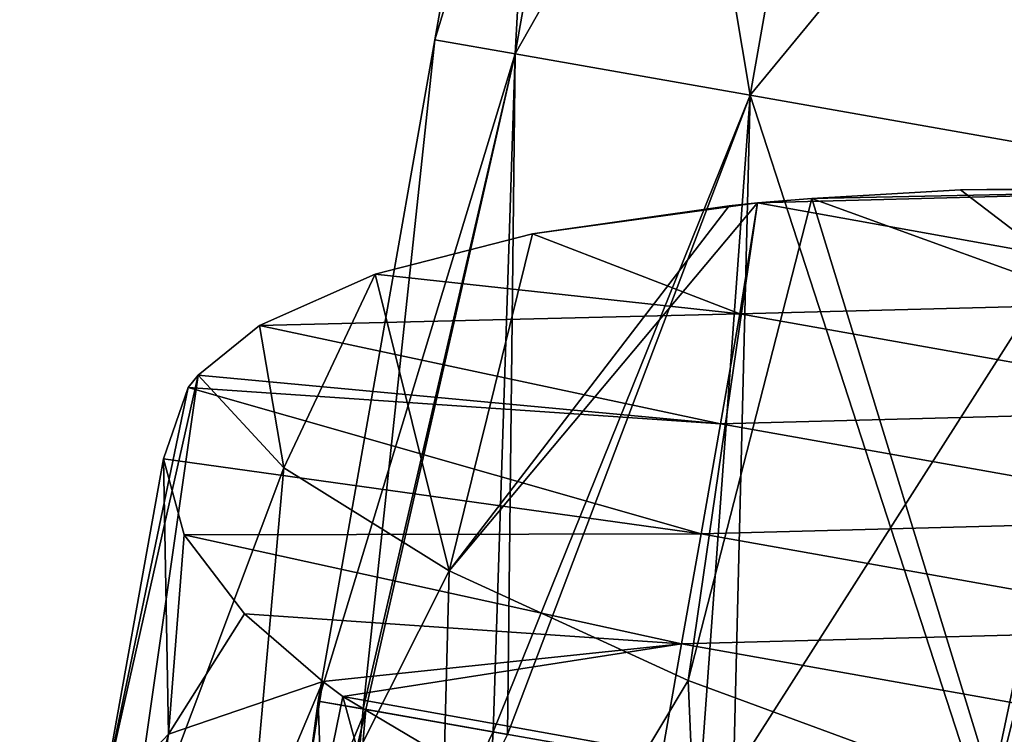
# Model space of a CAD drawing. Extents: x -65 to 803, y -691 to 80.
# Tile 216 of 256: x 638 to 654, y -440 to -429. Entities that reach past the tile are written whole.
import ezdxf

# ---------------------------------------------------------------- set-up
doc = ezdxf.new("R2010")
doc.units = 0
doc.header["$LTSCALE"] = 101.851852
for name, color, linetype in [('19', 7, 'CONTINUOUS'), ('48', 7, 'CONTINUOUS'), ('5', 7, 'CONTINUOUS'), ('6', 7, 'CONTINUOUS'), ('7', 7, 'CONTINUOUS'), ('8', 7, 'CONTINUOUS')]:
    doc.layers.add(name, color=color, linetype=linetype)

msp = doc.modelspace()

# ---------------------------------------------------------------- linework, layer by layer
at = {"layer": '19', "color": 7, "linetype": 'CONTINUOUS'}
for points in [[(657.334, -431.483, -33.311), (655.591, -433.484, -32.199), (653.041, -431.538, -29.551), (657.334, -431.483, -33.311)], [(655.591, -433.484, -32.199), (650.615, -431.676, -26.929), (653.041, -431.538, -29.551), (655.591, -433.484, -32.199)], [(648.594, -439.551, -26.159), (644.693, -437.76, -19.801), (649.724, -431.751, -25.851), (648.594, -439.551, -26.159)], [(649.724, -431.751, -25.851), (644.693, -437.76, -19.801), (649.261, -431.797, -25.262), (649.724, -431.751, -25.851)], [(649.261, -431.797, -25.262), (644.693, -437.76, -19.801), (646.052, -432.258, -20.503), (649.261, -431.797, -25.262)], [(653.589, -441.388, -31.682), (648.594, -439.551, -26.159), (650.615, -431.676, -26.929), (653.589, -441.388, -31.682)], [(650.615, -431.676, -26.929), (648.594, -439.551, -26.159), (649.724, -431.751, -25.851), (650.615, -431.676, -26.929)], [(655.591, -433.484, -32.199), (653.589, -441.388, -31.682), (650.615, -431.676, -26.929), (655.591, -433.484, -32.199)], [(646.052, -432.258, -20.503), (644.693, -437.76, -19.801), (643.483, -432.912, -15.374), (646.052, -432.258, -20.503)], [(643.483, -432.912, -15.374), (641.993, -436.078, -12.783), (641.597, -433.752, -9.943), (643.483, -432.912, -15.374)], [(644.693, -437.76, -19.801), (641.993, -436.078, -12.783), (643.483, -432.912, -15.374), (644.693, -437.76, -19.801)], [(659.497, -443.201, -36.167), (653.589, -441.388, -31.682), (655.591, -433.484, -32.199), (659.497, -443.201, -36.167)], [(641.993, -436.078, -12.783), (640.595, -434.563, -5.367), (641.597, -433.752, -9.943), (641.993, -436.078, -12.783)], [(639.391, -443.017, -7.237), (639.014, -441.591, 0.694), (640.595, -434.563, -5.367), (639.391, -443.017, -7.237)], [(640.595, -434.563, -5.367), (639.014, -441.591, 0.694), (640.433, -434.767, -4.289), (640.595, -434.563, -5.367)], [(641.993, -436.078, -12.783), (639.391, -443.017, -7.237), (640.595, -434.563, -5.367), (641.993, -436.078, -12.783)], [(640.433, -434.767, -4.289), (639.014, -441.591, 0.694), (640.032, -435.928, 1.418), (640.433, -434.767, -4.289)], [(639.014, -441.591, 0.694), (640.112, -440.426, 8.595), (640.032, -435.928, 1.418), (639.014, -441.591, 0.694)], [(640.032, -435.928, 1.418), (640.112, -440.426, 8.595), (640.367, -437.173, 6.914), (640.032, -435.928, 1.418)], [(641.229, -444.655, -14.904), (639.391, -443.017, -7.237), (641.993, -436.078, -12.783), (641.229, -444.655, -14.904)], [(644.693, -437.76, -19.801), (641.229, -444.655, -14.904), (641.993, -436.078, -12.783), (644.693, -437.76, -19.801)], [(640.367, -437.173, 6.914), (640.112, -440.426, 8.595), (641.353, -438.463, 12.083), (640.367, -437.173, 6.914)], [(644.466, -446.454, -22.05), (641.229, -444.655, -14.904), (644.693, -437.76, -19.801), (644.466, -446.454, -22.05)], [(648.594, -439.551, -26.159), (644.466, -446.454, -22.05), (644.693, -437.76, -19.801), (648.594, -439.551, -26.159)], [(640.112, -440.426, 8.595), (642.633, -439.568, 16.16), (641.353, -438.463, 12.083), (640.112, -440.426, 8.595)], [(642.633, -439.568, 16.16), (640.112, -440.426, 8.595), (638.905, -448.419, 9.506), (642.633, -439.568, 16.16)], [(641.356, -447.645, 16.509), (642.633, -439.568, 16.16), (638.905, -448.419, 9.506), (641.356, -447.645, 16.509)], [(642.96, -439.81, 17.01), (642.633, -439.568, 16.16), (641.356, -447.645, 16.509), (642.96, -439.81, 17.01)], [(648.977, -448.345, -28.404), (644.466, -446.454, -22.05), (648.594, -439.551, -26.159), (648.977, -448.345, -28.404)], [(653.589, -441.388, -31.682), (648.977, -448.345, -28.404), (648.594, -439.551, -26.159), (653.589, -441.388, -31.682)], [(644.961, -447.122, 23.007), (642.96, -439.81, 17.01), (641.356, -447.645, 16.509), (644.961, -447.122, 23.007)], [(646.641, -442, 24.151), (642.96, -439.81, 17.01), (644.961, -447.122, 23.007), (646.641, -442, 24.151)], [(640.112, -440.426, 8.595), (639.014, -441.591, 0.694), (637.684, -449.438, 2.223), (640.112, -440.426, 8.595)], [(638.905, -448.419, 9.506), (640.112, -440.426, 8.595), (637.684, -449.438, 2.223), (638.905, -448.419, 9.506)]]:
    msp.add_3dface(points, dxfattribs=at)
at = {"layer": '48', "color": 7, "linetype": 'CONTINUOUS'}
for points in [[(658.788, -431.509, -34.38), (657.334, -431.483, -33.311), (653.041, -431.538, -29.551), (658.788, -431.509, -34.38)], [(650.615, -431.676, -26.929), (649.724, -431.751, -25.851), (658.788, -431.509, -34.38), (650.615, -431.676, -26.929)], [(658.788, -431.509, -34.38), (649.724, -431.751, -25.851), (658.507, -433.326, -25.73), (658.788, -431.509, -34.38)], [(650.615, -431.676, -26.929), (658.788, -431.509, -34.38), (653.041, -431.538, -29.551), (650.615, -431.676, -26.929)], [(649.724, -431.751, -25.851), (649.261, -431.797, -25.262), (646.052, -432.258, -20.503), (649.724, -431.751, -25.851)], [(649.724, -431.751, -25.851), (646.052, -432.258, -20.503), (649.439, -433.56, -17.238), (649.724, -431.751, -25.851)], [(658.507, -433.326, -25.73), (649.724, -431.751, -25.851), (649.439, -433.56, -17.238), (658.507, -433.326, -25.73)], [(646.052, -432.258, -20.503), (643.483, -432.912, -15.374), (649.439, -433.56, -17.238), (646.052, -432.258, -20.503)], [(643.483, -432.912, -15.374), (641.597, -433.752, -9.943), (649.439, -433.56, -17.238), (643.483, -432.912, -15.374)], [(658.19, -435.121, -17.153), (658.507, -433.326, -25.73), (649.439, -433.56, -17.238), (658.19, -435.121, -17.153)], [(641.597, -433.752, -9.943), (649.122, -435.357, -8.652), (649.439, -433.56, -17.238), (641.597, -433.752, -9.943)], [(649.122, -435.357, -8.652), (658.19, -435.121, -17.153), (649.439, -433.56, -17.238), (649.122, -435.357, -8.652)], [(641.597, -433.752, -9.943), (640.595, -434.563, -5.367), (649.122, -435.357, -8.652), (641.597, -433.752, -9.943)], [(640.595, -434.563, -5.367), (640.433, -434.767, -4.289), (649.122, -435.357, -8.652), (640.595, -434.563, -5.367)], [(640.433, -434.767, -4.289), (640.032, -435.928, 1.418), (648.805, -437.155, -0.067), (640.433, -434.767, -4.289)], [(640.433, -434.767, -4.289), (648.805, -437.155, -0.067), (649.122, -435.357, -8.652), (640.433, -434.767, -4.289)], [(657.873, -436.917, -8.576), (658.19, -435.121, -17.153), (649.122, -435.357, -8.652), (657.873, -436.917, -8.576)], [(648.805, -437.155, -0.067), (657.873, -436.917, -8.576), (649.122, -435.357, -8.652), (648.805, -437.155, -0.067)], [(640.032, -435.928, 1.418), (640.367, -437.173, 6.914), (648.805, -437.155, -0.067), (640.032, -435.928, 1.418)], [(657.557, -438.712, 0.002), (657.873, -436.917, -8.576), (648.805, -437.155, -0.067), (657.557, -438.712, 0.002)], [(640.367, -437.173, 6.914), (648.488, -438.952, 8.519), (648.805, -437.155, -0.067), (640.367, -437.173, 6.914)], [(640.367, -437.173, 6.914), (641.353, -438.463, 12.083), (648.488, -438.952, 8.519), (640.367, -437.173, 6.914)], [(648.488, -438.952, 8.519), (657.557, -438.712, 0.002), (648.805, -437.155, -0.067), (648.488, -438.952, 8.519)], [(641.353, -438.463, 12.083), (642.633, -439.568, 16.16), (648.488, -438.952, 8.519), (641.353, -438.463, 12.083)], [(657.24, -440.508, 8.579), (657.557, -438.712, 0.002), (648.488, -438.952, 8.519), (657.24, -440.508, 8.579)], [(642.633, -439.568, 16.16), (642.96, -439.81, 17.01), (648.488, -438.952, 8.519), (642.633, -439.568, 16.16)], [(642.96, -439.81, 17.01), (648.171, -440.749, 17.104), (648.488, -438.952, 8.519), (642.96, -439.81, 17.01)], [(648.171, -440.749, 17.104), (657.24, -440.508, 8.579), (648.488, -438.952, 8.519), (648.171, -440.749, 17.104)], [(642.96, -439.81, 17.01), (646.641, -442, 24.151), (648.171, -440.749, 17.104), (642.96, -439.81, 17.01)]]:
    msp.add_3dface(points, dxfattribs=at)
at = {"layer": '5', "linetype": 'CONTINUOUS'}
for points in [[(642.558, -439.887), (643.334, -440.023, -7.802), (642.16, -442.825, 0), (642.558, -439.887)], [(642, -445.785, -0.262), (642, -445.785, 0), (643.334, -440.023, -7.802), (642, -445.785, -0.262)], [(643.334, -440.023, -7.802), (642, -445.785, 0), (642.16, -442.825, 0), (643.334, -440.023, -7.802)], [(642.003, -445.786, -0.523), (642, -445.785, -0.262), (643.334, -440.023, -7.802), (642.003, -445.786, -0.523)], [(642.818, -445.929, -7.961), (642.003, -445.786, -0.523), (643.334, -440.023, -7.802), (642.818, -445.929, -7.961)], [(645.645, -440.431, -15.32), (642.818, -445.929, -7.961), (643.334, -440.023, -7.802), (645.645, -440.431, -15.32)]]:
    msp.add_3dface(points, dxfattribs=at)
at = {"layer": '6', "linetype": 'CONTINUOUS'}
for points in [[(642.76, -445.919, 7.674), (642.558, -439.887), (642.16, -442.825, 0), (642.76, -445.919, 7.674)], [(642.558, -439.887), (642.76, -445.919, 7.674), (643.288, -440.015, 7.571), (642.558, -439.887)], [(643.288, -440.015, 7.571), (642.76, -445.919, 7.674), (645.414, -440.39, 14.758), (643.288, -440.015, 7.571)], [(642.76, -445.919, 7.674), (645.023, -446.318, 15.072), (645.414, -440.39, 14.758), (642.76, -445.919, 7.674)], [(645.414, -440.39, 14.758), (645.023, -446.318, 15.072), (648.804, -440.988, 21.319), (645.414, -440.39, 14.758)]]:
    msp.add_3dface(points, dxfattribs=at)
at = {"layer": '7', "linetype": 'CONTINUOUS'}
for points in [[(644.462, -429.085), (645.771, -429.316, 10.094), (646.369, -418.273), (644.462, -429.085)], [(646.369, -418.273), (645.771, -429.316, 10.094), (647.678, -418.504, 10.094), (646.369, -418.273)], [(645.771, -429.316, 10.094), (649.608, -429.992, 19.5), (647.678, -418.504, 10.094), (645.771, -429.316, 10.094)], [(647.678, -418.504, 10.094), (649.608, -429.992, 19.5), (651.515, -419.18, 19.5), (647.678, -418.504, 10.094)], [(649.608, -429.992, 19.5), (655.712, -431.069, 27.577), (651.515, -419.18, 19.5), (649.608, -429.992, 19.5)], [(651.515, -419.18, 19.5), (655.712, -431.069, 27.577), (657.618, -420.256, 27.577), (651.515, -419.18, 19.5)], [(642.558, -439.887), (643.288, -440.015, 7.571), (644.462, -429.085), (642.558, -439.887)], [(644.462, -429.085), (643.288, -440.015, 7.571), (645.771, -429.316, 10.094), (644.462, -429.085)], [(643.288, -440.015, 7.571), (645.414, -440.39, 14.758), (645.771, -429.316, 10.094), (643.288, -440.015, 7.571)], [(645.771, -429.316, 10.094), (645.414, -440.39, 14.758), (649.608, -429.992, 19.5), (645.771, -429.316, 10.094)], [(645.414, -440.39, 14.758), (648.804, -440.988, 21.319), (649.608, -429.992, 19.5), (645.414, -440.39, 14.758)], [(648.804, -440.988, 21.319), (653.441, -441.806, 27.2), (649.608, -429.992, 19.5), (648.804, -440.988, 21.319)], [(649.608, -429.992, 19.5), (653.441, -441.806, 27.2), (655.712, -431.069, 27.577), (649.608, -429.992, 19.5)], [(653.441, -441.806, 27.2), (659.188, -442.819, 32.125), (655.712, -431.069, 27.577), (653.441, -441.806, 27.2)]]:
    msp.add_3dface(points, dxfattribs=at)
at = {"layer": '8', "linetype": 'CONTINUOUS'}
for points in [[(644.462, -429.085), (646.369, -418.273), (647.678, -418.504, -10.094), (644.462, -429.085)], [(645.771, -429.316, -10.094), (644.462, -429.085), (647.678, -418.504, -10.094), (645.771, -429.316, -10.094)], [(651.515, -419.18, -19.5), (645.771, -429.316, -10.094), (647.678, -418.504, -10.094), (651.515, -419.18, -19.5)], [(649.608, -429.992, -19.5), (645.771, -429.316, -10.094), (651.515, -419.18, -19.5), (649.608, -429.992, -19.5)], [(657.618, -420.256, -27.577), (649.608, -429.992, -19.5), (651.515, -419.18, -19.5), (657.618, -420.256, -27.577)], [(655.712, -431.069, -27.577), (649.608, -429.992, -19.5), (657.618, -420.256, -27.577), (655.712, -431.069, -27.577)], [(642.558, -439.887), (644.462, -429.085), (645.771, -429.316, -10.094), (642.558, -439.887)], [(643.334, -440.023, -7.802), (642.558, -439.887), (645.771, -429.316, -10.094), (643.334, -440.023, -7.802)], [(645.645, -440.431, -15.32), (643.334, -440.023, -7.802), (645.771, -429.316, -10.094), (645.645, -440.431, -15.32)], [(649.608, -429.992, -19.5), (645.645, -440.431, -15.32), (645.771, -429.316, -10.094), (649.608, -429.992, -19.5)], [(649.334, -441.081, -22.122), (645.645, -440.431, -15.32), (649.608, -429.992, -19.5), (649.334, -441.081, -22.122)], [(655.712, -431.069, -27.577), (649.334, -441.081, -22.122), (649.608, -429.992, -19.5), (655.712, -431.069, -27.577)], [(654.18, -441.936, -27.951), (649.334, -441.081, -22.122), (655.712, -431.069, -27.577), (654.18, -441.936, -27.951)]]:
    msp.add_3dface(points, dxfattribs=at)

doc.saveas('drawing.dxf')
